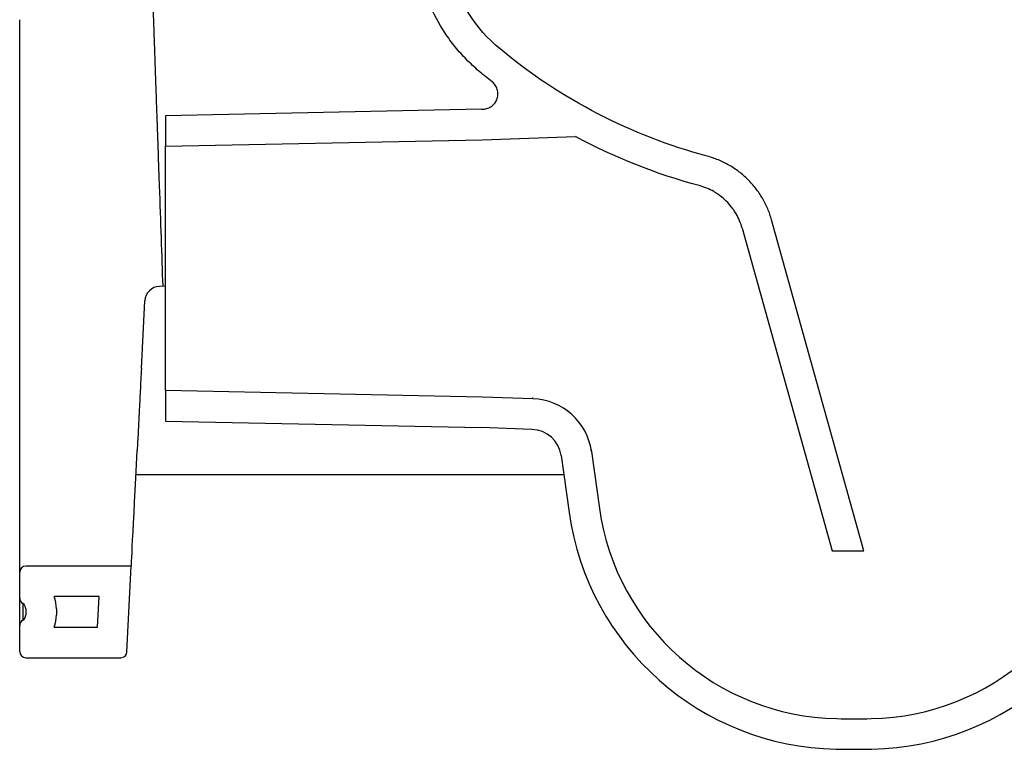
# Model space of a CAD drawing. Header units: millimetres. Extents: x 4393.495 to 4394.026, y 2794.775 to 2795.167.
# Tile 1 of 3: x 4393.495 to 4393.817, y 2794.775 to 2795.014. Entities that reach past the tile are written whole.
import ezdxf

# ---------------------------------------------------------------- set-up
doc = ezdxf.new("R2010")
doc.units = ezdxf.units.MM
doc.layers.add('SANINDUSA', color=3, linetype='Continuous')

msp = doc.modelspace()

# ---------------------------------------------------------------- linework, layer by layer
at = {"layer": 'SANINDUSA'}
for p, q in [((4393.646161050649, 2794.984502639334), (4393.542752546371, 2794.982363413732)), ((4393.646161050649, 2794.984502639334), (4393.646751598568, 2794.984523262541)), ((4393.542752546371, 2794.982363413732), (4393.542752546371, 2794.9723612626)), ((4393.542752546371, 2794.9723612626), (4393.646438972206, 2794.974506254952)), ((4393.646438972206, 2794.974506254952), (4393.676907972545, 2794.975570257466)), ((4393.542752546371, 2794.892365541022), (4393.542752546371, 2794.9723612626)), ((4393.4950759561, 2794.901204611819), (4393.4950759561, 2794.96021055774)), ((4393.771354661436, 2794.839863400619), (4393.741139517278, 2794.948208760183)), ((4393.731507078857, 2794.945522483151), (4393.760973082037, 2794.839863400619)), ((4393.542752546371, 2794.926528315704), (4393.540844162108, 2794.92646166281)), ((4393.534897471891, 2794.899569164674), (4393.53602512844, 2794.921718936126)), ((4393.542752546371, 2794.892365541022), (4393.542752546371, 2794.882363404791)), ((4393.646438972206, 2794.890220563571), (4393.542752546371, 2794.892365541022)), ((4393.663066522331, 2794.889639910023), (4393.646438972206, 2794.890220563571)), ((4393.542752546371, 2794.882363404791), (4393.646161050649, 2794.880224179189)), ((4393.662717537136, 2794.879646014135), (4393.646161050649, 2794.880224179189)), ((4393.4950759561, 2794.832863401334), (4393.4950759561, 2794.874948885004)), ((4393.67227122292, 2794.871043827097), (4393.674894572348, 2794.852377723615)), ((4393.6821738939, 2794.87243556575), (4393.684797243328, 2794.853769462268)), ((4393.533130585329, 2794.864863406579), (4393.673139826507, 2794.864863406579)), ((4393.760973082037, 2794.839863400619), (4393.771354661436, 2794.839863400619)), ((4393.531603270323, 2794.834863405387), (4393.497075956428, 2794.834863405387)), ((4393.530172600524, 2794.806761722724), (4393.531603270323, 2794.834863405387)), ((4393.4950759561, 2794.824327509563), (4393.4950759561, 2794.832863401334)), ((4393.4950759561, 2794.81539930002), (4393.4950759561, 2794.824327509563)), ((4393.496075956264, 2794.82259545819), (4393.496075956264, 2794.817131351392)), ((4393.521081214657, 2794.824863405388), (4393.506389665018, 2794.824863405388)), ((4393.520572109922, 2794.814863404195), (4393.521081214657, 2794.824863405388)), ((4393.497075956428, 2794.820863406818), (4393.497075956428, 2794.818863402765)), ((4393.507075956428, 2794.820863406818), (4393.507075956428, 2794.818863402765)), ((4393.4950759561, 2794.806863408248), (4393.4950759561, 2794.81539930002)), ((4393.506389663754, 2794.814863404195), (4393.520572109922, 2794.814863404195)), ((4393.497075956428, 2794.804863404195), (4393.52817518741, 2794.804863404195))]:
    msp.add_line(p, q, dxfattribs=at)
at = {"layer": 'SANINDUSA', "flags": 128}
for points in [[(4393.538268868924, 2795.029863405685), (4393.538324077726, 2795.028282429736), (4393.538425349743, 2795.025382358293), (4393.5385232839, 2795.022577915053), (4393.538615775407, 2795.019929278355), (4393.538700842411, 2795.017493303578), (4393.538776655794, 2795.015322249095), (4393.538841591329, 2795.013462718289), (4393.538894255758, 2795.011954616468), (4393.538933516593, 2795.010830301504)], [(4393.531603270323, 2794.834863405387), (4393.531612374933, 2794.835042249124), (4393.531639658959, 2794.835578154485), (4393.531685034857, 2794.836469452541), (4393.531748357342, 2794.837713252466), (4393.531829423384, 2794.839305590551), (4393.531927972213, 2794.841241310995), (4393.532043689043, 2794.843514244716), (4393.532176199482, 2794.846117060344), (4393.532325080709, 2794.849041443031), (4393.532489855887, 2794.852277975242), (4393.532669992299, 2794.855816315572), (4393.532864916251, 2794.859645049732), (4393.533073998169, 2794.863751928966), (4393.533296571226, 2794.868123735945), (4393.533531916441, 2794.87274649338)], [(4393.682088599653, 2794.873042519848), (4393.682135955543, 2794.87270555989), (4393.68216440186, 2794.872503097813), (4393.6821738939, 2794.87243556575)]]:
    msp.add_lwpolyline(points, dxfattribs=at)
at = {"layer": 'SANINDUSA'}
for centre, radius, start, end in [((4393.541018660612, 2794.921464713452), 0.005000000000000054, 91.99999997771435, 177.0855603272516), ((4393.662368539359, 2794.86965209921), 0.02000000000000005, 8.000000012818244, 88.00000002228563), ((4393.662368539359, 2794.86965209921), 0.01000000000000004, 8.000000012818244, 88.00000002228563), ((4393.764018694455, 2794.864903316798), 0.09000000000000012, 188.0000000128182, 268.8728292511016), ((4393.764018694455, 2794.864903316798), 0.08000000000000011, 188.0000000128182, 268.8728292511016), ((4393.772133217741, 2794.864903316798), 0.08000000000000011, 271.1271707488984, 351.9999999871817), ((4393.772133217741, 2794.864903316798), 0.09000000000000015, 271.1271707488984, 351.9999999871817), ((4393.497075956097, 2794.83286340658), 0.002000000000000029, 90, 180), ((4393.497075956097, 2794.824327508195), 0.002000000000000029, 180, 239.9999999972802), ((4393.495075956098, 2794.82086340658), 0.00200000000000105, 0, 59.99999999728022), ((4393.495075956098, 2794.82086340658), 0.01200000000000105, 0, 19.47121458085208), ((4393.495075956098, 2794.81886340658), 0.002000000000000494, 300.0000000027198, 0), ((4393.495075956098, 2794.81886340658), 0.01200000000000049, 340.528767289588, 0), ((4393.497075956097, 2794.815399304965), 0.002000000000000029, 120.0000000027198, 180), ((4393.497075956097, 2794.806863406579), 0.002000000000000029, 180, 270), ((4393.528175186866, 2794.806863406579), 0.002000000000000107, 270, 357.0855603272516), ((4393.768075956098, 2795.07111340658), 0.2862500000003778, 268.8728292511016, 271.1271707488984), ((4393.768075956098, 2795.07111340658), 0.2962500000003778, 268.8728292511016, 271.1271707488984)]:
    msp.add_arc(centre, radius, start, end, dxfattribs=at)
for points, knots in [([(4393.649671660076, 2794.993447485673), (4393.648939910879, 2794.994024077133), (4393.647849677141, 2794.994896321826), (4393.646770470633, 2794.995779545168), (4393.64605344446, 2794.996370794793), (4393.645695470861, 2794.996666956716), (4393.643928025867, 2794.99817009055), (4393.642575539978, 2794.999433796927), (4393.639992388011, 2795.002082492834), (4393.638761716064, 2795.003467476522), (4393.63700847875, 2795.005637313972), (4393.636439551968, 2795.006376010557), (4393.635333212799, 2795.007884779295), (4393.63479658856, 2795.008654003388), (4393.632219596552, 2795.012538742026), (4393.630472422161, 2795.015799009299), (4393.628311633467, 2795.020912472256), (4393.627668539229, 2795.022654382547), (4393.626822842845, 2795.02532492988), (4393.626560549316, 2795.026225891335), (4393.626079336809, 2795.028036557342), (4393.625860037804, 2795.028947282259), (4393.625662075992, 2795.029863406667)], [0, 0, 0, 0, 0.06250000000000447, 0.09375000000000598, 0.09375000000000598, 0.1250000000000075, 0.1250000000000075, 0.2500000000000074, 0.2500000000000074, 0.3750000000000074, 0.3750000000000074, 0.4375000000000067, 0.4375000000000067, 0.5000000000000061, 0.5000000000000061, 0.7500000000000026, 0.7500000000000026, 0.8750000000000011, 0.8750000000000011, 0.9375000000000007, 0.9375000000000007, 1, 1, 1, 1]), ([(4393.720020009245, 2794.96912414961), (4393.695255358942, 2794.975771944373), (4393.672122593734, 2794.987711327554), (4393.644211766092, 2795.010903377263), (4393.638553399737, 2795.019898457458), (4393.635941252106, 2795.029863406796)], [0.1286058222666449, 0.1286058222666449, 0.1286058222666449, 0.1286058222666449, 0.5975166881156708, 0.5975166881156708, 0.7873644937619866, 0.7873644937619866, 0.7873644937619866, 0.7873644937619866]), ([(4393.495075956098, 2794.960210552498), (4393.495075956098, 2794.963058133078), (4393.495075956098, 2794.965899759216), (4393.495075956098, 2794.970153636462), (4393.495075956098, 2794.971570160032), (4393.495075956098, 2794.97369276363), (4393.495075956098, 2794.974399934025), (4393.495075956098, 2794.975813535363), (4393.495075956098, 2794.976521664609), (4393.495075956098, 2794.980037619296), (4393.495075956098, 2794.982760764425), (4393.495075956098, 2794.98671584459), (4393.495075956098, 2794.988012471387), (4393.495075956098, 2794.989924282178), (4393.495075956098, 2794.990556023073), (4393.495075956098, 2794.991808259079), (4393.495075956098, 2794.992429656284), (4393.495075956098, 2794.995478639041), (4393.495075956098, 2794.99775541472), (4393.495075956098, 2795.000934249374), (4393.495075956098, 2795.001954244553), (4393.495075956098, 2795.003423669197), (4393.495075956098, 2795.003903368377), (4393.495075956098, 2795.004842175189), (4393.495075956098, 2795.005299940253), (4393.495075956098, 2795.007516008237), (4393.495075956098, 2795.009072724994), (4393.495075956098, 2795.011091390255), (4393.495075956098, 2795.011711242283), (4393.495075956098, 2795.012842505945), (4393.495075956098, 2795.013354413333), (4393.495075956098, 2795.013805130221)], [0, 0, 0, 0, 0.1250000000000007, 0.1250000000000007, 0.1875000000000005, 0.1875000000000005, 0.2187500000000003, 0.2187500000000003, 0.2500000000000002, 0.2500000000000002, 0.3750000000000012, 0.3750000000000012, 0.4375000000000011, 0.4375000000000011, 0.4687500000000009, 0.4687500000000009, 0.5000000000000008, 0.5000000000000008, 0.6250000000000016, 0.6250000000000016, 0.687500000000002, 0.687500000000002, 0.7187500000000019, 0.7187500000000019, 0.7500000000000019, 0.7500000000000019, 0.8750000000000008, 0.8750000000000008, 0.9375000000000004, 0.9375000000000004, 1, 1, 1, 1]), ([(4393.538933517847, 2795.01083030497), (4393.538963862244, 2795.009961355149), (4393.539001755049, 2795.008876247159), (4393.539069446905, 2795.006937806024), (4393.539093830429, 2795.006239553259), (4393.53913317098, 2795.005112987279), (4393.539146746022, 2795.004724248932), (4393.539174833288, 2795.003919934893), (4393.539189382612, 2795.003503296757), (4393.53926401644, 2795.001366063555), (4393.5393294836, 2794.999491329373), (4393.539436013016, 2794.996440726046), (4393.539472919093, 2794.995383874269), (4393.539530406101, 2794.993737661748), (4393.539549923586, 2794.993178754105), (4393.539589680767, 2794.992040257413), (4393.53960994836, 2794.99145986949), (4393.539712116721, 2794.988534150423), (4393.539797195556, 2794.986097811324), (4393.539929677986, 2794.982304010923), (4393.539974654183, 2794.981016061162), (4393.540043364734, 2794.979048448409), (4393.540066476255, 2794.978386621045), (4393.540113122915, 2794.977050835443), (4393.540136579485, 2794.976379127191), (4393.54025384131, 2794.973021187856), (4393.540348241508, 2794.97031791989), (4393.540490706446, 2794.966238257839), (4393.540538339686, 2794.964874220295), (4393.540633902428, 2794.96213766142), (4393.540681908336, 2794.960762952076), (4393.540729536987, 2794.959399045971), (4393.541140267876, 2794.947637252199), (4393.541522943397, 2794.936678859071), (4393.541878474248, 2794.926497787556)], [0, 0, 0, 0, 0.1249999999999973, 0.1249999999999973, 0.1874999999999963, 0.1874999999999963, 0.218749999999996, 0.218749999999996, 0.2499999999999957, 0.2499999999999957, 0.3749999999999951, 0.3749999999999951, 0.4374999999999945, 0.4374999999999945, 0.4687499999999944, 0.4687499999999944, 0.4999999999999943, 0.4999999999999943, 0.6249999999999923, 0.6249999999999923, 0.6874999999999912, 0.6874999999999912, 0.7187499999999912, 0.7187499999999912, 0.7499999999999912, 0.7499999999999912, 0.8749999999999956, 0.8749999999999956, 0.9374999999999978, 0.9374999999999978, 1, 1, 1, 1.53897559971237, 1.53897559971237, 1.53897559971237, 1.53897559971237]), ([(4393.646751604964, 2794.984523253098), (4393.647264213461, 2794.984541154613), (4393.647761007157, 2794.984635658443), (4393.648482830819, 2794.984890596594), (4393.648717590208, 2794.984994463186), (4393.649163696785, 2794.985233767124), (4393.64937689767, 2794.985369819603), (4393.649783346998, 2794.985675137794), (4393.649977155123, 2794.98584543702), (4393.650331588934, 2794.986208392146), (4393.65049398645, 2794.986402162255), (4393.650789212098, 2794.986814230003), (4393.650922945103, 2794.987034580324), (4393.65115283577, 2794.987488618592), (4393.65124955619, 2794.98772239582), (4393.651407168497, 2794.988203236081), (4393.65146829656, 2794.988451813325), (4393.651551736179, 2794.988956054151), (4393.6515737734, 2794.989208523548), (4393.651579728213, 2794.989714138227), (4393.651563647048, 2794.989967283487), (4393.651491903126, 2794.990474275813), (4393.651436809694, 2794.990723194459), (4393.65129061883, 2794.991207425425), (4393.651199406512, 2794.991443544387), (4393.650979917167, 2794.991903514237), (4393.650851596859, 2794.992126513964), (4393.650566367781, 2794.992545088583), (4393.650408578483, 2794.99274267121), (4393.650062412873, 2794.993114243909), (4393.649873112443, 2794.993288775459), (4393.649671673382, 2794.993447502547)], [0, 0, 0, 0, 0.1250000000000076, 0.1250000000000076, 0.187500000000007, 0.187500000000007, 0.2500000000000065, 0.2500000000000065, 0.3125000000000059, 0.3125000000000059, 0.3750000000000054, 0.3750000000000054, 0.4375000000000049, 0.4375000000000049, 0.5000000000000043, 0.5000000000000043, 0.5625000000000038, 0.5625000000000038, 0.6250000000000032, 0.6250000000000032, 0.6875000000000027, 0.6875000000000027, 0.7500000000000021, 0.7500000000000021, 0.8125000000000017, 0.8125000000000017, 0.8750000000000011, 0.8750000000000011, 0.9375000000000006, 0.9375000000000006, 1, 1, 1, 1]), ([(4393.741139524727, 2794.94820875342), (4393.740787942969, 2794.949469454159), (4393.740358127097, 2794.950693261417), (4393.739348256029, 2794.953070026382), (4393.738768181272, 2794.954222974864), (4393.737784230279, 2794.955898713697), (4393.737437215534, 2794.95644831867), (4393.73670419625, 2794.95752914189), (4393.73631931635, 2794.958058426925), (4393.73512277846, 2794.959596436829), (4393.734264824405, 2794.9605623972), (4393.73243081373, 2794.962377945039), (4393.731454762, 2794.963227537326), (4393.729899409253, 2794.964411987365), (4393.729364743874, 2794.96479219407), (4393.728280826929, 2794.965511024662), (4393.727729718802, 2794.965851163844), (4393.726049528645, 2794.96681498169), (4393.724893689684, 2794.967382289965), (4393.722510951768, 2794.968367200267), (4393.721284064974, 2794.968784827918), (4393.72002000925, 2794.969124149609)], [0, 0, 0, 0, 0.1249999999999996, 0.1249999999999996, 0.2499999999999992, 0.2499999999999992, 0.3124999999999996, 0.3124999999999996, 0.3750000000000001, 0.3750000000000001, 0.500000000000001, 0.500000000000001, 0.6250000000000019, 0.6250000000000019, 0.6875000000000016, 0.6875000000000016, 0.7500000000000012, 0.7500000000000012, 0.8750000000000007, 0.8750000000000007, 1, 1, 1, 1]), ([(4393.731507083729, 2794.94552247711), (4393.731038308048, 2794.947203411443), (4393.730363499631, 2794.948787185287), (4393.729270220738, 2794.950649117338), (4393.729038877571, 2794.951015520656), (4393.728550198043, 2794.951736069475), (4393.72829361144, 2794.952088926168), (4393.727495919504, 2794.953114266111), (4393.726923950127, 2794.953758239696), (4393.725701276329, 2794.95496860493), (4393.725050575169, 2794.955534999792), (4393.724013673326, 2794.956324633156), (4393.723657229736, 2794.956578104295), (4393.722934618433, 2794.957057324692), (4393.722567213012, 2794.957284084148), (4393.72070033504, 2794.958354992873), (4393.719112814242, 2794.959013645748), (4393.717427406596, 2794.959466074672)], [0, 0, 0, 0, 0.249999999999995, 0.249999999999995, 0.3124999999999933, 0.3124999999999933, 0.3749999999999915, 0.3749999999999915, 0.4999999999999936, 0.4999999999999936, 0.6249999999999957, 0.6249999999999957, 0.6874999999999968, 0.6874999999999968, 0.7499999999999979, 0.7499999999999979, 1, 1, 1, 1]), ([(4393.495075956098, 2794.874948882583), (4393.495075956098, 2794.876841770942), (4393.495075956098, 2794.878815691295), (4393.495075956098, 2794.882919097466), (4393.495075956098, 2794.885048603), (4393.495075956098, 2794.888361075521), (4393.495075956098, 2794.889484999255), (4393.495075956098, 2794.891773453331), (4393.495075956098, 2794.892929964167), (4393.495075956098, 2794.896425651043), (4393.495075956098, 2794.898795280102), (4393.495075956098, 2794.901204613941)], [0, 0, 0, 0, 0.2500000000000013, 0.2500000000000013, 0.5000000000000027, 0.5000000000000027, 0.625000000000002, 0.625000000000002, 0.7500000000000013, 0.7500000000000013, 1, 1, 1, 1]), ([(4393.534897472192, 2794.899569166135), (4393.534770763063, 2794.897080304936), (4393.534646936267, 2794.894648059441), (4393.534404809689, 2794.889892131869), (4393.534286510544, 2794.887568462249), (4393.534142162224, 2794.884733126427), (4393.534113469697, 2794.884169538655), (4393.534056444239, 2794.883049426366), (4393.53402810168, 2794.882492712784), (4393.533944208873, 2794.880844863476), (4393.533889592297, 2794.879772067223), (4393.533729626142, 2794.87662996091), (4393.533628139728, 2794.874636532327), (4393.533531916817, 2794.872746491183)], [0, 0, 0, 0, 0.2500000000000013, 0.2500000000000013, 0.5000000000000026, 0.5000000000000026, 0.562500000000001, 0.562500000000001, 0.6249999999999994, 0.6249999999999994, 0.7499999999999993, 0.7499999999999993, 1, 1, 1, 1])]:
    msp.add_open_spline(points, degree=3, knots=knots, dxfattribs=at)
for points in [[(4393.71742740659, 2794.959466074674), (4393.703329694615, 2794.963250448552), (4393.689733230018, 2794.968658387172), (4393.676907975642, 2794.975570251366)], [(4393.663066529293, 2794.889639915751), (4393.663066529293, 2794.889639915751), (4393.663038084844, 2794.889778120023), (4393.662981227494, 2794.890054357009)]]:
    msp.add_open_spline(points, degree=3, dxfattribs=at)

doc.saveas('drawing.dxf')
